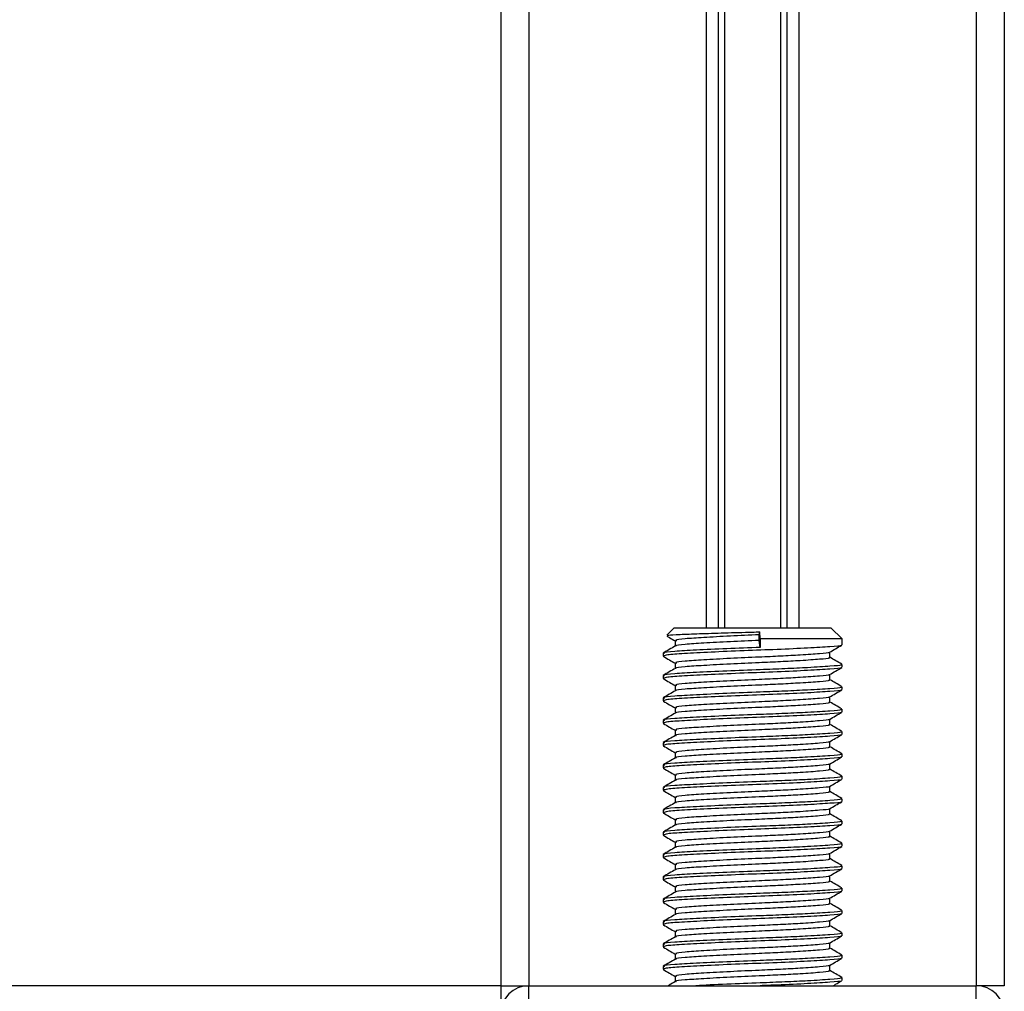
# Model space of a CAD drawing. Header units: millimetres. Extents: x 0 to 420, y 0 to 300.
# Tile 33 of 73: x 161 to 175, y 166 to 180. Entities that reach past the tile are written whole.
import ezdxf

# ---------------------------------------------------------------- set-up
doc = ezdxf.new("R2010")
doc.units = ezdxf.units.MM

msp = doc.modelspace()

# ---------------------------------------------------------------- linework, layer by layer
at = {"color": 7, "linetype": 'Continuous', "lineweight": 25}
for p, q in [((167.956, 266.6396), (167.956, 166.4051)), ((168.3476, 266.6396), (168.3476, 166.4051)), ((174.6122, 266.6396), (174.6122, 166.4051)), ((175.0038, 266.6396), (175.0038, 166.4051)), ((170.8299, 251.3068), (170.8299, 171.4168)), ((170.9997, 251.3068), (170.9997, 171.4168)), ((171.0896, 251.3068), (171.0896, 171.4168)), ((171.8702, 251.3068), (171.8702, 171.4168)), ((171.9601, 251.3068), (171.9601, 171.4168)), ((172.1298, 251.3068), (172.1298, 171.4168)), ((170.3836, 171.4168), (170.2819, 171.3151)), ((170.3836, 171.4168), (172.5762, 171.4168)), ((171.5738, 171.3189), (171.5799, 171.3595)), ((171.5738, 171.2406), (171.5738, 171.3189)), ((171.5885, 171.2602), (171.5799, 171.3595)), ((172.7328, 171.2602), (172.5762, 171.4168)), ((170.3965, 171.236), (170.3965, 171.1599)), ((171.5885, 171.1427), (171.5738, 171.2406)), ((171.5885, 171.2602), (171.5885, 171.1427)), ((172.7328, 171.2602), (171.5885, 171.2602)), ((172.7328, 171.1774), (172.7328, 171.2602)), ((170.227, 171.06), (170.227, 171.0207)), ((170.2287, 171.018), (170.2393, 171.0162)), ((172.5633, 171.0011), (172.5633, 171.0774)), ((170.3965, 170.9228), (170.3965, 170.8467)), ((172.7328, 170.8642), (172.7328, 170.9033)), ((170.227, 170.7468), (170.227, 170.7075)), ((172.5633, 170.6878), (172.5633, 170.7642)), ((170.2287, 170.7047), (170.2393, 170.703)), ((170.3965, 170.6095), (170.3965, 170.5335)), ((172.7328, 170.5509), (172.7328, 170.5901)), ((170.227, 170.4336), (170.227, 170.3942)), ((170.2287, 170.3915), (170.2393, 170.3898)), ((172.5633, 170.3746), (172.5633, 170.451)), ((170.3965, 170.2963), (170.3965, 170.2202)), ((172.7328, 170.2377), (172.7328, 170.2769)), ((170.227, 170.1203), (170.227, 170.081)), ((170.2287, 170.0783), (170.2393, 170.0765)), ((172.5633, 170.0614), (172.5633, 170.1377)), ((170.3965, 169.9831), (170.3965, 169.907)), ((172.7328, 169.9245), (172.7328, 169.9636)), ((170.227, 169.8071), (170.227, 169.7678)), ((172.5633, 169.7481), (172.5633, 169.8245)), ((170.2287, 169.765), (170.2393, 169.7633)), ((170.3965, 169.6698), (170.3965, 169.5938)), ((172.7328, 169.6112), (172.7328, 169.6504)), ((172.5633, 169.4349), (172.5633, 169.5113)), ((170.227, 169.4939), (170.227, 169.4545)), ((170.2287, 169.4518), (170.2393, 169.4501)), ((170.3965, 169.3566), (170.3965, 169.2805)), ((172.7328, 169.298), (172.7328, 169.3372)), ((170.227, 169.1806), (170.227, 169.1413)), ((170.2287, 169.1386), (170.2393, 169.1368)), ((172.5633, 169.1217), (172.5633, 169.198)), ((170.3965, 169.0434), (170.3965, 168.9673)), ((172.7328, 168.9848), (172.7328, 169.0239)), ((170.227, 168.8674), (170.227, 168.8281)), ((170.2287, 168.8254), (170.2393, 168.8236)), ((172.5633, 168.8085), (172.5633, 168.8848)), ((170.3965, 168.7301), (170.3965, 168.6541)), ((172.7328, 168.6715), (172.7328, 168.7107)), ((170.227, 168.5542), (170.227, 168.5149)), ((172.5633, 168.4952), (172.5633, 168.5716)), ((170.2287, 168.5121), (170.2393, 168.5104)), ((170.3965, 168.4169), (170.3965, 168.3409)), ((172.7328, 168.3583), (172.7328, 168.3975)), ((170.227, 168.2409), (170.227, 168.2016)), ((170.2287, 168.1989), (170.2393, 168.1971)), ((172.5633, 168.182), (172.5633, 168.2583)), ((170.3965, 168.1037), (170.3965, 168.0276)), ((172.7328, 168.0451), (172.7328, 168.0842)), ((170.227, 167.9277), (170.227, 167.8884)), ((170.2287, 167.8857), (170.2393, 167.8839)), ((172.5633, 167.8688), (172.5633, 167.9451)), ((170.3965, 167.7904), (170.3965, 167.7144)), ((172.7328, 167.7318), (172.7328, 167.771)), ((170.227, 167.6145), (170.227, 167.5752)), ((170.2287, 167.5724), (170.2393, 167.5707)), ((172.5633, 167.5555), (172.5633, 167.6319)), ((170.3965, 167.4772), (170.3965, 167.4012)), ((172.7328, 167.4186), (172.7328, 167.4578)), ((170.227, 167.3012), (170.227, 167.2619)), ((172.5633, 167.2423), (172.5633, 167.3186)), ((170.2287, 167.2592), (170.2393, 167.2574)), ((170.3965, 167.164), (170.3965, 167.0879)), ((172.7328, 167.1054), (172.7328, 167.1445)), ((170.227, 166.988), (170.227, 166.9487)), ((170.2287, 166.946), (170.2393, 166.9442)), ((172.5633, 166.9291), (172.5633, 167.0054)), ((170.3965, 166.8507), (170.3965, 166.7747)), ((172.7328, 166.7921), (172.7328, 166.8313)), ((170.227, 166.6748), (170.227, 166.6355)), ((170.2287, 166.6327), (170.2393, 166.631)), ((172.5633, 166.6158), (172.5633, 166.6922)), ((170.3965, 166.5375), (170.3965, 166.4615)), ((172.7328, 166.4789), (172.7328, 166.5181)), ((167.956, 166.4051), (109.2249, 166.4051)), ((167.956, 166.4051), (168.3476, 166.4051)), ((167.956, 166.4051), (167.956, 166.0605)), ((168.3476, 166.0918), (168.3476, 166.4051)), ((168.3476, 166.4051), (174.6122, 166.4051)), ((175.0038, 166.4051), (174.6122, 166.4051)), ((174.6122, 166.0918), (174.6122, 166.4051))]:
    msp.add_line(p, q, dxfattribs=at)
for centre, start, end in [((168.3476, 166.0135), 90, 180), ((174.6122, 166.0135), 0, 90)]:
    msp.add_arc(centre, 0.3915, start, end, dxfattribs=at)
for points, knots in [([(170.2809, 171.301), (170.2929, 171.294), (170.3314, 171.2717), (170.37, 171.2494), (170.3965, 171.234)], [0, 0, 0, 0, 0.3105896, 1, 1, 1, 1]), ([(170.29, 171.307), (170.291, 171.3093), (170.2935, 171.3153), (170.4498, 171.3247), (170.7224, 171.3346), (171.0823, 171.3461), (171.382, 171.3545), (171.5462, 171.3586), (171.5799, 171.3595)], [0, 0, 0, 0, 0.127965, 0.3355013, 0.5431564, 0.74606, 0.9478924, 1, 1, 1, 1]), ([(171.5738, 171.3189), (171.4369, 171.3129), (171.1592, 171.3007), (170.7855, 171.28), (170.5214, 171.2627), (170.391, 171.2474), (170.41, 171.2385), (170.415, 171.2361)], [0, 0, 0, 0, 0.22747327, 0.46127999, 0.68605703, 0.91662891, 1, 1, 1, 1]), ([(170.4002, 171.1621), (170.3719, 171.1457), (170.3151, 171.1128), (170.2584, 171.08), (170.23, 171.0636)], [0, 0, 0, 0, 0.4998987, 1, 1, 1, 1]), ([(172.715, 171.1728), (172.7168, 171.1717), (172.729, 171.1641), (172.5776, 171.152), (172.2723, 171.1325), (171.836, 171.1123), (171.3534, 171.0953), (170.8867, 171.0751), (170.5105, 171.0557), (170.2664, 171.0391), (170.2471, 171.0266), (170.2379, 171.0207)], [0, 0, 0, 0, 0.020946, 0.1431057, 0.2683321, 0.3948123, 0.5164381, 0.6428345, 0.7681974, 0.8902633, 1, 1, 1, 1]), ([(171.5738, 171.2406), (171.437, 171.2346), (171.1594, 171.2224), (170.7847, 171.2017), (170.5244, 171.1844), (170.3962, 171.1705), (170.4084, 171.1631), (170.4098, 171.1622)], [0, 0, 0, 0, 0.2397753, 0.4862266, 0.7231599, 0.9662013, 1, 1, 1, 1]), ([(172.5579, 171.0743), (172.5863, 171.0907), (172.6429, 171.1236), (172.6996, 171.1564), (172.728, 171.1728)], [0, 0, 0, 0, 0.4999098, 1, 1, 1, 1]), ([(171.5885, 171.1427), (171.4302, 171.1367), (171.1091, 171.1245), (170.6768, 171.1038), (170.3715, 171.0865), (170.2208, 171.0712), (170.2425, 171.0624), (170.2482, 171.06)], [0, 0, 0, 0, 0.227753, 0.46184, 0.6868963, 0.9177483, 1, 1, 1, 1]), ([(172.5484, 171.0743), (172.5496, 171.0734), (172.5592, 171.066), (172.4285, 171.0541), (172.1865, 171.0362), (171.8801, 171.0192), (171.5423, 171.0043), (171.1585, 170.9874), (170.7857, 170.9668), (170.5214, 170.9495), (170.391, 170.9342), (170.41, 170.9252), (170.415, 170.9229)], [0, 0, 0, 0, 0.0170089, 0.1395429, 0.2651564, 0.3617182, 0.4550083, 0.5789794, 0.7064021, 0.8289037, 0.9545634, 1, 1, 1, 1]), ([(170.2318, 171.0162), (170.2601, 170.9998), (170.3151, 170.968), (170.37, 170.9362), (170.3965, 170.9208)], [0, 0, 0, 0, 0.5163558, 1, 1, 1, 1]), ([(172.7104, 170.9033), (172.7161, 170.9007), (172.7358, 170.8915), (172.5811, 170.8778), (172.2963, 170.86), (171.9429, 170.8431), (171.552, 170.8281), (171.1083, 170.8112), (170.677, 170.7906), (170.3715, 170.7733), (170.2208, 170.758), (170.2425, 170.7491), (170.2482, 170.7468)], [0, 0, 0, 0, 0.0482673, 0.1669875, 0.2886879, 0.3822403, 0.4726264, 0.5927373, 0.7161886, 0.8348774, 0.9566226, 1, 1, 1, 1]), ([(172.544, 171.0011), (172.5488, 170.9985), (172.5657, 170.9893), (172.432, 170.9757), (172.1858, 170.9579), (171.8803, 170.9409), (171.5422, 170.926), (171.1588, 170.9091), (170.7848, 170.8884), (170.5243, 170.8712), (170.3962, 170.8573), (170.4084, 170.8499), (170.4098, 170.8489)], [0, 0, 0, 0, 0.0490909, 0.1710963, 0.2961678, 0.392313, 0.4852006, 0.6086368, 0.7355098, 0.8574829, 0.9826005, 1, 1, 1, 1]), ([(172.7297, 170.9069), (172.7014, 170.9234), (172.6459, 170.9555), (172.5904, 170.9876), (172.5633, 171.0033)], [0, 0, 0, 0, 0.5112595, 1, 1, 1, 1]), ([(170.4002, 170.8489), (170.3719, 170.8324), (170.3151, 170.7996), (170.2584, 170.7667), (170.23, 170.7503)], [0, 0, 0, 0, 0.4998987, 1, 1, 1, 1]), ([(172.715, 170.8596), (172.7168, 170.8585), (172.729, 170.8509), (172.5776, 170.8387), (172.2723, 170.8193), (171.836, 170.7991), (171.3534, 170.7821), (170.8867, 170.7619), (170.5105, 170.7425), (170.2664, 170.7259), (170.2471, 170.7134), (170.2379, 170.7075)], [0, 0, 0, 0, 0.020946, 0.1431057, 0.2683321, 0.3948123, 0.5164381, 0.6428345, 0.7681974, 0.8902633, 1, 1, 1, 1]), ([(172.5484, 170.7611), (172.5496, 170.7602), (172.5592, 170.7528), (172.4285, 170.7408), (172.1865, 170.723), (171.8801, 170.706), (171.5423, 170.691), (171.1585, 170.6742), (170.7857, 170.6535), (170.5214, 170.6363), (170.391, 170.6209), (170.41, 170.612), (170.415, 170.6096)], [0, 0, 0, 0, 0.0170089, 0.1395429, 0.2651564, 0.3617182, 0.4550083, 0.5789794, 0.7064021, 0.8289037, 0.9545634, 1, 1, 1, 1]), ([(172.5579, 170.7611), (172.5863, 170.7775), (172.6429, 170.8103), (172.6996, 170.8432), (172.728, 170.8596)], [0, 0, 0, 0, 0.4999098, 1, 1, 1, 1]), ([(170.2318, 170.703), (170.2601, 170.6866), (170.3151, 170.6548), (170.37, 170.623), (170.3965, 170.6076)], [0, 0, 0, 0, 0.5163558, 1, 1, 1, 1]), ([(172.544, 170.6879), (172.5488, 170.6853), (172.5657, 170.6761), (172.432, 170.6625), (172.1858, 170.6447), (171.8803, 170.6277), (171.5422, 170.6127), (171.1588, 170.5959), (170.7848, 170.5752), (170.5243, 170.558), (170.3962, 170.5441), (170.4084, 170.5366), (170.4098, 170.5357)], [0, 0, 0, 0, 0.04909091, 0.17109626, 0.29616782, 0.39231299, 0.48520062, 0.60863681, 0.73550977, 0.85748287, 0.98260048, 1, 1, 1, 1]), ([(172.7297, 170.5937), (172.7014, 170.6101), (172.6459, 170.6422), (172.5904, 170.6744), (172.5633, 170.6901)], [0, 0, 0, 0, 0.5112595, 1, 1, 1, 1]), ([(170.4002, 170.5356), (170.3719, 170.5192), (170.3151, 170.4863), (170.2584, 170.4535), (170.23, 170.4371)], [0, 0, 0, 0, 0.4998987, 1, 1, 1, 1]), ([(172.7104, 170.5901), (172.7161, 170.5874), (172.7358, 170.5782), (172.5811, 170.5646), (172.2963, 170.5468), (171.9429, 170.5298), (171.552, 170.5148), (171.1083, 170.498), (170.677, 170.4773), (170.3715, 170.4601), (170.2208, 170.4448), (170.2425, 170.4359), (170.2482, 170.4336)], [0, 0, 0, 0, 0.0482673, 0.1669875, 0.2886879, 0.3822403, 0.4726264, 0.5927373, 0.7161886, 0.8348774, 0.9566226, 1, 1, 1, 1]), ([(172.715, 170.5464), (172.7168, 170.5453), (172.729, 170.5377), (172.5776, 170.5255), (172.2723, 170.506), (171.836, 170.4858), (171.3534, 170.4688), (170.8867, 170.4487), (170.5105, 170.4292), (170.2664, 170.4127), (170.2471, 170.4002), (170.2379, 170.3942)], [0, 0, 0, 0, 0.020946, 0.1431057, 0.2683321, 0.3948123, 0.5164381, 0.6428345, 0.7681974, 0.8902633, 1, 1, 1, 1]), ([(172.5579, 170.4479), (172.5863, 170.4643), (172.6429, 170.4971), (172.6996, 170.5299), (172.728, 170.5464)], [0, 0, 0, 0, 0.4999098, 1, 1, 1, 1]), ([(170.2318, 170.3897), (170.2601, 170.3733), (170.3151, 170.3415), (170.37, 170.3097), (170.3965, 170.2943)], [0, 0, 0, 0, 0.5163558, 1, 1, 1, 1]), ([(172.544, 170.3747), (172.5488, 170.372), (172.5657, 170.3629), (172.432, 170.3493), (172.1858, 170.3314), (171.8803, 170.3145), (171.5422, 170.2995), (171.1588, 170.2826), (170.7848, 170.262), (170.5243, 170.2447), (170.3962, 170.2308), (170.4084, 170.2234), (170.4098, 170.2225)], [0, 0, 0, 0, 0.0490909, 0.1710963, 0.2961678, 0.392313, 0.4852006, 0.6086368, 0.7355098, 0.8574829, 0.9826005, 1, 1, 1, 1]), ([(172.5484, 170.4479), (172.5496, 170.447), (172.5592, 170.4396), (172.4285, 170.4276), (172.1865, 170.4097), (171.8801, 170.3928), (171.5423, 170.3778), (171.1585, 170.3609), (170.7857, 170.3403), (170.5214, 170.323), (170.391, 170.3077), (170.41, 170.2988), (170.415, 170.2964)], [0, 0, 0, 0, 0.0170089, 0.1395429, 0.2651564, 0.3617182, 0.4550083, 0.5789794, 0.7064021, 0.8289037, 0.9545634, 1, 1, 1, 1]), ([(172.7297, 170.2805), (172.7014, 170.2969), (172.6459, 170.329), (172.5904, 170.3612), (172.5633, 170.3769)], [0, 0, 0, 0, 0.5112595, 1, 1, 1, 1]), ([(170.4002, 170.2224), (170.3719, 170.206), (170.3151, 170.1731), (170.2584, 170.1403), (170.23, 170.1239)], [0, 0, 0, 0, 0.49989867, 1, 1, 1, 1]), ([(172.7104, 170.2769), (172.7161, 170.2742), (172.7358, 170.265), (172.5811, 170.2514), (172.2963, 170.2335), (171.9429, 170.2166), (171.552, 170.2016), (171.1083, 170.1847), (170.677, 170.1641), (170.3715, 170.1468), (170.2208, 170.1315), (170.2425, 170.1227), (170.2482, 170.1203)], [0, 0, 0, 0, 0.04826734, 0.16698745, 0.28868792, 0.3822403, 0.47262643, 0.59273734, 0.71618864, 0.8348774, 0.95662262, 1, 1, 1, 1]), ([(172.715, 170.2332), (172.7168, 170.232), (172.729, 170.2244), (172.5776, 170.2123), (172.2723, 170.1928), (171.836, 170.1726), (171.3534, 170.1556), (170.8867, 170.1354), (170.5105, 170.116), (170.2664, 170.0994), (170.2471, 170.0869), (170.2379, 170.081)], [0, 0, 0, 0, 0.020946, 0.1431057, 0.2683321, 0.3948123, 0.5164381, 0.6428345, 0.7681974, 0.8902633, 1, 1, 1, 1]), ([(172.5579, 170.1346), (172.5863, 170.151), (172.6429, 170.1839), (172.6996, 170.2167), (172.728, 170.2331)], [0, 0, 0, 0, 0.4999098, 1, 1, 1, 1]), ([(170.2318, 170.0765), (170.2601, 170.0601), (170.3151, 170.0283), (170.37, 169.9965), (170.3965, 169.9811)], [0, 0, 0, 0, 0.5163558, 1, 1, 1, 1]), ([(172.544, 170.0614), (172.5488, 170.0588), (172.5657, 170.0496), (172.432, 170.036), (172.1858, 170.0182), (171.8803, 170.0012), (171.5422, 169.9863), (171.1588, 169.9694), (170.7848, 169.9487), (170.5243, 169.9315), (170.3962, 169.9176), (170.4084, 169.9102), (170.4098, 169.9092)], [0, 0, 0, 0, 0.0490909, 0.1710963, 0.2961678, 0.392313, 0.4852006, 0.6086368, 0.7355098, 0.8574829, 0.9826005, 1, 1, 1, 1]), ([(172.5484, 170.1346), (172.5496, 170.1337), (172.5592, 170.1263), (172.4285, 170.1144), (172.1865, 170.0965), (171.8801, 170.0795), (171.5423, 170.0646), (171.1585, 170.0477), (170.7857, 170.0271), (170.5214, 170.0098), (170.391, 169.9945), (170.41, 169.9855), (170.415, 169.9832)], [0, 0, 0, 0, 0.0170089, 0.1395429, 0.2651564, 0.3617182, 0.4550083, 0.5789794, 0.7064021, 0.8289037, 0.9545634, 1, 1, 1, 1]), ([(172.7297, 169.9672), (172.7014, 169.9837), (172.6459, 170.0158), (172.5904, 170.0479), (172.5633, 170.0636)], [0, 0, 0, 0, 0.5112595, 1, 1, 1, 1]), ([(172.7104, 169.9636), (172.7161, 169.961), (172.7358, 169.9518), (172.5811, 169.9381), (172.2963, 169.9203), (171.9429, 169.9034), (171.552, 169.8884), (171.1083, 169.8715), (170.677, 169.8509), (170.3715, 169.8336), (170.2208, 169.8183), (170.2425, 169.8094), (170.2482, 169.8071)], [0, 0, 0, 0, 0.0482673, 0.1669875, 0.2886879, 0.3822403, 0.4726264, 0.5927373, 0.7161886, 0.8348774, 0.9566226, 1, 1, 1, 1]), ([(172.715, 169.9199), (172.7168, 169.9188), (172.729, 169.9112), (172.5776, 169.899), (172.2723, 169.8796), (171.836, 169.8594), (171.3534, 169.8424), (170.8867, 169.8222), (170.5105, 169.8028), (170.2664, 169.7862), (170.2471, 169.7737), (170.2379, 169.7678)], [0, 0, 0, 0, 0.020946, 0.1431057, 0.2683321, 0.3948123, 0.5164381, 0.6428345, 0.7681974, 0.8902633, 1, 1, 1, 1]), ([(172.5579, 169.8214), (172.5863, 169.8378), (172.6429, 169.8706), (172.6996, 169.9035), (172.728, 169.9199)], [0, 0, 0, 0, 0.4999098, 1, 1, 1, 1]), ([(170.4002, 169.9092), (170.3719, 169.8927), (170.3151, 169.8599), (170.2584, 169.827), (170.23, 169.8106)], [0, 0, 0, 0, 0.4998987, 1, 1, 1, 1]), ([(172.5484, 169.8214), (172.5496, 169.8205), (172.5592, 169.8131), (172.4285, 169.8011), (172.1865, 169.7833), (171.8801, 169.7663), (171.5423, 169.7513), (171.1585, 169.7345), (170.7857, 169.7138), (170.5214, 169.6966), (170.391, 169.6812), (170.41, 169.6723), (170.415, 169.6699)], [0, 0, 0, 0, 0.0170089, 0.1395429, 0.2651564, 0.3617182, 0.4550083, 0.5789794, 0.7064021, 0.8289037, 0.9545634, 1, 1, 1, 1]), ([(170.2318, 169.7633), (170.2601, 169.7469), (170.3151, 169.7151), (170.37, 169.6833), (170.3965, 169.6679)], [0, 0, 0, 0, 0.5163558, 1, 1, 1, 1]), ([(172.7104, 169.6504), (172.7161, 169.6477), (172.7358, 169.6385), (172.5811, 169.6249), (172.2963, 169.6071), (171.9429, 169.5901), (171.552, 169.5751), (171.1083, 169.5583), (170.677, 169.5376), (170.3715, 169.5204), (170.2208, 169.5051), (170.2425, 169.4962), (170.2482, 169.4939)], [0, 0, 0, 0, 0.0482673, 0.1669875, 0.2886879, 0.3822403, 0.4726264, 0.5927373, 0.7161886, 0.8348774, 0.9566226, 1, 1, 1, 1]), ([(172.544, 169.7482), (172.5488, 169.7456), (172.5657, 169.7364), (172.432, 169.7228), (172.1858, 169.705), (171.8803, 169.688), (171.5422, 169.673), (171.1588, 169.6562), (170.7848, 169.6355), (170.5243, 169.6183), (170.3962, 169.6044), (170.4084, 169.5969), (170.4098, 169.596)], [0, 0, 0, 0, 0.0490909, 0.1710963, 0.2961678, 0.392313, 0.4852006, 0.6086368, 0.7355098, 0.8574829, 0.9826005, 1, 1, 1, 1]), ([(172.7297, 169.654), (172.7014, 169.6704), (172.6459, 169.7025), (172.5904, 169.7347), (172.5633, 169.7504)], [0, 0, 0, 0, 0.5112595, 1, 1, 1, 1]), ([(170.4002, 169.5959), (170.3719, 169.5795), (170.3151, 169.5466), (170.2584, 169.5138), (170.23, 169.4974)], [0, 0, 0, 0, 0.4998987, 1, 1, 1, 1]), ([(172.715, 169.6067), (172.7168, 169.6056), (172.729, 169.598), (172.5776, 169.5858), (172.2723, 169.5663), (171.836, 169.5461), (171.3534, 169.5291), (170.8867, 169.509), (170.5105, 169.4895), (170.2664, 169.473), (170.2471, 169.4605), (170.2379, 169.4545)], [0, 0, 0, 0, 0.020946, 0.1431057, 0.2683321, 0.3948123, 0.5164381, 0.6428345, 0.7681974, 0.8902633, 1, 1, 1, 1]), ([(172.5484, 169.5082), (172.5496, 169.5073), (172.5592, 169.4999), (172.4285, 169.4879), (172.1865, 169.47), (171.8801, 169.4531), (171.5423, 169.4381), (171.1585, 169.4212), (170.7857, 169.4006), (170.5214, 169.3833), (170.391, 169.368), (170.41, 169.3591), (170.415, 169.3567)], [0, 0, 0, 0, 0.0170089, 0.1395429, 0.2651564, 0.3617182, 0.4550083, 0.5789794, 0.7064021, 0.8289037, 0.9545634, 1, 1, 1, 1]), ([(172.5579, 169.5082), (172.5863, 169.5246), (172.6429, 169.5574), (172.6996, 169.5902), (172.728, 169.6067)], [0, 0, 0, 0, 0.4999098, 1, 1, 1, 1]), ([(170.2318, 169.45), (170.2601, 169.4336), (170.3151, 169.4018), (170.37, 169.37), (170.3965, 169.3546)], [0, 0, 0, 0, 0.5163558, 1, 1, 1, 1]), ([(172.544, 169.435), (172.5488, 169.4323), (172.5657, 169.4232), (172.432, 169.4096), (172.1858, 169.3917), (171.8803, 169.3748), (171.5422, 169.3598), (171.1588, 169.3429), (170.7848, 169.3223), (170.5243, 169.305), (170.3962, 169.2911), (170.4084, 169.2837), (170.4098, 169.2828)], [0, 0, 0, 0, 0.0490909, 0.1710963, 0.2961678, 0.392313, 0.4852006, 0.6086368, 0.7355098, 0.8574829, 0.9826005, 1, 1, 1, 1]), ([(172.7297, 169.3408), (172.7014, 169.3572), (172.6459, 169.3893), (172.5904, 169.4215), (172.5633, 169.4372)], [0, 0, 0, 0, 0.5112595, 1, 1, 1, 1]), ([(170.4002, 169.2827), (170.3719, 169.2663), (170.3151, 169.2334), (170.2584, 169.2006), (170.23, 169.1842)], [0, 0, 0, 0, 0.4998987, 1, 1, 1, 1]), ([(172.7104, 169.3372), (172.7161, 169.3345), (172.7358, 169.3253), (172.5811, 169.3117), (172.2963, 169.2938), (171.9429, 169.2769), (171.552, 169.2619), (171.1083, 169.245), (170.677, 169.2244), (170.3715, 169.2071), (170.2208, 169.1918), (170.2425, 169.183), (170.2482, 169.1806)], [0, 0, 0, 0, 0.0482673, 0.1669875, 0.2886879, 0.3822403, 0.4726264, 0.5927373, 0.7161886, 0.8348774, 0.9566226, 1, 1, 1, 1]), ([(172.715, 169.2935), (172.7168, 169.2923), (172.729, 169.2847), (172.5776, 169.2726), (172.2723, 169.2531), (171.836, 169.2329), (171.3534, 169.2159), (170.8867, 169.1957), (170.5105, 169.1763), (170.2664, 169.1597), (170.2471, 169.1472), (170.2379, 169.1413)], [0, 0, 0, 0, 0.02094603, 0.1431057, 0.26833207, 0.39481226, 0.5164381, 0.64283453, 0.76819743, 0.89026332, 1, 1, 1, 1]), ([(172.5579, 169.1949), (172.5863, 169.2113), (172.6429, 169.2442), (172.6996, 169.277), (172.728, 169.2934)], [0, 0, 0, 0, 0.4999098, 1, 1, 1, 1]), ([(170.2318, 169.1368), (170.2601, 169.1204), (170.3151, 169.0886), (170.37, 169.0568), (170.3965, 169.0414)], [0, 0, 0, 0, 0.5163558, 1, 1, 1, 1]), ([(172.544, 169.1217), (172.5488, 169.1191), (172.5657, 169.1099), (172.432, 169.0963), (172.1858, 169.0785), (171.8803, 169.0615), (171.5422, 169.0466), (171.1588, 169.0297), (170.7848, 169.009), (170.5243, 168.9918), (170.3962, 168.9779), (170.4084, 168.9705), (170.4098, 168.9695)], [0, 0, 0, 0, 0.0490909, 0.1710963, 0.2961678, 0.392313, 0.4852006, 0.6086368, 0.7355098, 0.8574829, 0.9826005, 1, 1, 1, 1]), ([(172.5484, 169.1949), (172.5496, 169.194), (172.5592, 169.1867), (172.4285, 169.1747), (172.1865, 169.1568), (171.8801, 169.1399), (171.5423, 169.1249), (171.1585, 169.108), (170.7857, 169.0874), (170.5214, 169.0701), (170.391, 169.0548), (170.41, 169.0458), (170.415, 169.0435)], [0, 0, 0, 0, 0.0170089, 0.1395429, 0.2651564, 0.3617182, 0.4550083, 0.5789794, 0.7064021, 0.8289037, 0.9545634, 1, 1, 1, 1]), ([(172.7297, 169.0275), (172.7014, 169.044), (172.6459, 169.0761), (172.5904, 169.1082), (172.5633, 169.1239)], [0, 0, 0, 0, 0.5112595, 1, 1, 1, 1]), ([(170.4002, 168.9695), (170.3719, 168.953), (170.3151, 168.9202), (170.2584, 168.8873), (170.23, 168.8709)], [0, 0, 0, 0, 0.4998987, 1, 1, 1, 1]), ([(172.7104, 169.0239), (172.7161, 169.0213), (172.7358, 169.0121), (172.5811, 168.9984), (172.2963, 168.9806), (171.9429, 168.9637), (171.552, 168.9487), (171.1083, 168.9318), (170.677, 168.9112), (170.3715, 168.8939), (170.2208, 168.8786), (170.2425, 168.8697), (170.2482, 168.8674)], [0, 0, 0, 0, 0.0482673, 0.1669875, 0.2886879, 0.3822403, 0.4726264, 0.5927373, 0.7161886, 0.8348774, 0.9566226, 1, 1, 1, 1]), ([(172.715, 168.9802), (172.7168, 168.9791), (172.729, 168.9715), (172.5776, 168.9593), (172.2723, 168.9399), (171.836, 168.9197), (171.3534, 168.9027), (170.8867, 168.8825), (170.5105, 168.8631), (170.2664, 168.8465), (170.2471, 168.834), (170.2379, 168.8281)], [0, 0, 0, 0, 0.020946, 0.1431057, 0.2683321, 0.3948123, 0.5164381, 0.6428345, 0.7681974, 0.8902633, 1, 1, 1, 1]), ([(172.5579, 168.8817), (172.5863, 168.8981), (172.6429, 168.931), (172.6996, 168.9638), (172.728, 168.9802)], [0, 0, 0, 0, 0.4999098, 1, 1, 1, 1]), ([(170.2318, 168.8236), (170.2601, 168.8072), (170.3151, 168.7754), (170.37, 168.7436), (170.3965, 168.7282)], [0, 0, 0, 0, 0.5163558, 1, 1, 1, 1]), ([(172.5484, 168.8817), (172.5496, 168.8808), (172.5592, 168.8734), (172.4285, 168.8615), (172.1865, 168.8436), (171.8801, 168.8266), (171.5423, 168.8116), (171.1585, 168.7948), (170.7857, 168.7741), (170.5214, 168.7569), (170.391, 168.7415), (170.41, 168.7326), (170.415, 168.7302)], [0, 0, 0, 0, 0.01700891, 0.13954292, 0.26515642, 0.36171819, 0.45500832, 0.57897936, 0.70640208, 0.8289037, 0.95456345, 1, 1, 1, 1]), ([(172.7104, 168.7107), (172.7161, 168.708), (172.7358, 168.6988), (172.5811, 168.6852), (172.2963, 168.6674), (171.9429, 168.6504), (171.552, 168.6355), (171.1083, 168.6186), (170.677, 168.5979), (170.3715, 168.5807), (170.2208, 168.5654), (170.2425, 168.5565), (170.2482, 168.5542)], [0, 0, 0, 0, 0.0482673, 0.1669875, 0.2886879, 0.3822403, 0.4726264, 0.5927373, 0.7161886, 0.8348774, 0.9566226, 1, 1, 1, 1]), ([(172.544, 168.8085), (172.5488, 168.8059), (172.5657, 168.7967), (172.432, 168.7831), (172.1858, 168.7653), (171.8803, 168.7483), (171.5422, 168.7333), (171.1588, 168.7165), (170.7848, 168.6958), (170.5243, 168.6786), (170.3962, 168.6647), (170.4084, 168.6572), (170.4098, 168.6563)], [0, 0, 0, 0, 0.0490909, 0.1710963, 0.2961678, 0.392313, 0.4852006, 0.6086368, 0.7355098, 0.8574829, 0.9826005, 1, 1, 1, 1]), ([(172.7297, 168.7143), (172.7014, 168.7307), (172.6459, 168.7629), (172.5904, 168.795), (172.5633, 168.8107)], [0, 0, 0, 0, 0.5112595, 1, 1, 1, 1]), ([(170.4002, 168.6562), (170.3719, 168.6398), (170.3151, 168.607), (170.2584, 168.5741), (170.23, 168.5577)], [0, 0, 0, 0, 0.49989867, 1, 1, 1, 1]), ([(172.715, 168.667), (172.7168, 168.6659), (172.729, 168.6583), (172.5776, 168.6461), (172.2723, 168.6266), (171.836, 168.6064), (171.3534, 168.5894), (170.8867, 168.5693), (170.5105, 168.5498), (170.2664, 168.5333), (170.2471, 168.5208), (170.2379, 168.5149)], [0, 0, 0, 0, 0.02094603, 0.1431057, 0.26833207, 0.39481226, 0.5164381, 0.64283453, 0.76819743, 0.89026332, 1, 1, 1, 1]), ([(172.5484, 168.5685), (172.5496, 168.5676), (172.5592, 168.5602), (172.4285, 168.5482), (172.1865, 168.5303), (171.8801, 168.5134), (171.5423, 168.4984), (171.1585, 168.4815), (170.7857, 168.4609), (170.5214, 168.4436), (170.391, 168.4283), (170.41, 168.4194), (170.415, 168.417)], [0, 0, 0, 0, 0.01700891, 0.13954292, 0.26515642, 0.36171819, 0.45500832, 0.57897936, 0.70640208, 0.8289037, 0.95456345, 1, 1, 1, 1]), ([(172.5579, 168.5685), (172.5863, 168.5849), (172.6429, 168.6177), (172.6996, 168.6505), (172.728, 168.667)], [0, 0, 0, 0, 0.4999098, 1, 1, 1, 1]), ([(170.2318, 168.5103), (170.2601, 168.4939), (170.3151, 168.4621), (170.37, 168.4303), (170.3965, 168.415)], [0, 0, 0, 0, 0.5163558, 1, 1, 1, 1]), ([(172.544, 168.4953), (172.5488, 168.4926), (172.5657, 168.4835), (172.432, 168.4699), (172.1858, 168.452), (171.8803, 168.4351), (171.5422, 168.4201), (171.1588, 168.4032), (170.7848, 168.3826), (170.5243, 168.3653), (170.3962, 168.3514), (170.4084, 168.344), (170.4098, 168.3431)], [0, 0, 0, 0, 0.0490909, 0.1710963, 0.2961678, 0.392313, 0.4852006, 0.6086368, 0.7355098, 0.8574829, 0.9826005, 1, 1, 1, 1]), ([(172.7297, 168.4011), (172.7014, 168.4175), (172.6459, 168.4496), (172.5904, 168.4818), (172.5633, 168.4975)], [0, 0, 0, 0, 0.5112595, 1, 1, 1, 1]), ([(170.4002, 168.343), (170.3719, 168.3266), (170.3151, 168.2937), (170.2584, 168.2609), (170.23, 168.2445)], [0, 0, 0, 0, 0.4998987, 1, 1, 1, 1]), ([(172.7104, 168.3975), (172.7161, 168.3948), (172.7358, 168.3856), (172.5811, 168.372), (172.2963, 168.3541), (171.9429, 168.3372), (171.552, 168.3222), (171.1083, 168.3054), (170.677, 168.2847), (170.3715, 168.2674), (170.2208, 168.2521), (170.2425, 168.2433), (170.2482, 168.2409)], [0, 0, 0, 0, 0.0482673, 0.1669875, 0.2886879, 0.3822403, 0.4726264, 0.5927373, 0.7161886, 0.8348774, 0.9566226, 1, 1, 1, 1]), ([(172.715, 168.3538), (172.7168, 168.3526), (172.729, 168.345), (172.5776, 168.3329), (172.2723, 168.3134), (171.836, 168.2932), (171.3534, 168.2762), (170.8867, 168.256), (170.5105, 168.2366), (170.2664, 168.22), (170.2471, 168.2075), (170.2379, 168.2016)], [0, 0, 0, 0, 0.02094603, 0.1431057, 0.26833207, 0.39481226, 0.5164381, 0.64283453, 0.76819743, 0.89026332, 1, 1, 1, 1]), ([(172.5579, 168.2552), (172.5863, 168.2716), (172.6429, 168.3045), (172.6996, 168.3373), (172.728, 168.3537)], [0, 0, 0, 0, 0.4999098, 1, 1, 1, 1]), ([(170.2318, 168.1971), (170.2601, 168.1807), (170.3151, 168.1489), (170.37, 168.1171), (170.3965, 168.1017)], [0, 0, 0, 0, 0.5163558, 1, 1, 1, 1]), ([(172.544, 168.182), (172.5488, 168.1794), (172.5657, 168.1702), (172.432, 168.1566), (172.1858, 168.1388), (171.8803, 168.1218), (171.5422, 168.1069), (171.1588, 168.09), (170.7848, 168.0693), (170.5243, 168.0521), (170.3962, 168.0382), (170.4084, 168.0308), (170.4098, 168.0298)], [0, 0, 0, 0, 0.0490909, 0.1710963, 0.2961678, 0.392313, 0.4852006, 0.6086368, 0.7355098, 0.8574829, 0.9826005, 1, 1, 1, 1]), ([(172.5484, 168.2552), (172.5496, 168.2543), (172.5592, 168.247), (172.4285, 168.235), (172.1865, 168.2171), (171.8801, 168.2002), (171.5423, 168.1852), (171.1585, 168.1683), (170.7857, 168.1477), (170.5214, 168.1304), (170.391, 168.1151), (170.41, 168.1061), (170.415, 168.1038)], [0, 0, 0, 0, 0.0170089, 0.1395429, 0.2651564, 0.3617182, 0.4550083, 0.5789794, 0.7064021, 0.8289037, 0.9545634, 1, 1, 1, 1]), ([(172.7297, 168.0878), (172.7014, 168.1043), (172.6459, 168.1364), (172.5904, 168.1685), (172.5633, 168.1842)], [0, 0, 0, 0, 0.5112595, 1, 1, 1, 1]), ([(170.4002, 168.0298), (170.3719, 168.0133), (170.3151, 167.9805), (170.2584, 167.9476), (170.23, 167.9312)], [0, 0, 0, 0, 0.49989867, 1, 1, 1, 1]), ([(172.7104, 168.0842), (172.7161, 168.0816), (172.7358, 168.0724), (172.5811, 168.0587), (172.2963, 168.0409), (171.9429, 168.024), (171.552, 168.009), (171.1083, 167.9921), (170.677, 167.9715), (170.3715, 167.9542), (170.2208, 167.9389), (170.2425, 167.93), (170.2482, 167.9277)], [0, 0, 0, 0, 0.0482673, 0.1669875, 0.2886879, 0.3822403, 0.4726264, 0.5927373, 0.7161886, 0.8348774, 0.9566226, 1, 1, 1, 1]), ([(172.715, 168.0405), (172.7168, 168.0394), (172.729, 168.0318), (172.5776, 168.0196), (172.2723, 168.0002), (171.836, 167.98), (171.3534, 167.963), (170.8867, 167.9428), (170.5105, 167.9234), (170.2664, 167.9068), (170.2471, 167.8943), (170.2379, 167.8884)], [0, 0, 0, 0, 0.020946, 0.1431057, 0.2683321, 0.3948123, 0.5164381, 0.6428345, 0.7681974, 0.8902633, 1, 1, 1, 1]), ([(172.5579, 167.942), (172.5863, 167.9584), (172.6429, 167.9913), (172.6996, 168.0241), (172.728, 168.0405)], [0, 0, 0, 0, 0.4999098, 1, 1, 1, 1]), ([(170.2318, 167.8839), (170.2601, 167.8675), (170.3151, 167.8357), (170.37, 167.8039), (170.3965, 167.7885)], [0, 0, 0, 0, 0.5163558, 1, 1, 1, 1]), ([(172.544, 167.8688), (172.5488, 167.8662), (172.5657, 167.857), (172.432, 167.8434), (172.1858, 167.8256), (171.8803, 167.8086), (171.5422, 167.7936), (171.1588, 167.7768), (170.7848, 167.7561), (170.5243, 167.7389), (170.3962, 167.725), (170.4084, 167.7175), (170.4098, 167.7166)], [0, 0, 0, 0, 0.0490909, 0.1710963, 0.2961678, 0.392313, 0.4852006, 0.6086368, 0.7355098, 0.8574829, 0.9826005, 1, 1, 1, 1]), ([(172.5484, 167.942), (172.5496, 167.9411), (172.5592, 167.9337), (172.4285, 167.9218), (172.1865, 167.9039), (171.8801, 167.8869), (171.5423, 167.8719), (171.1585, 167.8551), (170.7857, 167.8344), (170.5214, 167.8172), (170.391, 167.8018), (170.41, 167.7929), (170.415, 167.7905)], [0, 0, 0, 0, 0.0170089, 0.1395429, 0.2651564, 0.3617182, 0.4550083, 0.5789794, 0.7064021, 0.8289037, 0.9545634, 1, 1, 1, 1]), ([(172.7297, 167.7746), (172.7014, 167.791), (172.6459, 167.8232), (172.5904, 167.8553), (172.5633, 167.871)], [0, 0, 0, 0, 0.5112595, 1, 1, 1, 1]), ([(170.4002, 167.7165), (170.3719, 167.7001), (170.3151, 167.6673), (170.2584, 167.6344), (170.23, 167.618)], [0, 0, 0, 0, 0.4998987, 1, 1, 1, 1]), ([(172.7104, 167.771), (172.7161, 167.7683), (172.7358, 167.7591), (172.5811, 167.7455), (172.2963, 167.7277), (171.9429, 167.7107), (171.552, 167.6958), (171.1083, 167.6789), (170.677, 167.6582), (170.3715, 167.641), (170.2208, 167.6257), (170.2425, 167.6168), (170.2482, 167.6145)], [0, 0, 0, 0, 0.04826734, 0.16698745, 0.28868792, 0.3822403, 0.47262643, 0.59273734, 0.71618864, 0.8348774, 0.95662262, 1, 1, 1, 1]), ([(172.715, 167.7273), (172.7168, 167.7262), (172.729, 167.7186), (172.5776, 167.7064), (172.2723, 167.6869), (171.836, 167.6667), (171.3534, 167.6497), (170.8867, 167.6296), (170.5105, 167.6101), (170.2664, 167.5936), (170.2471, 167.5811), (170.2379, 167.5752)], [0, 0, 0, 0, 0.020946, 0.1431057, 0.2683321, 0.3948123, 0.5164381, 0.6428345, 0.7681974, 0.8902633, 1, 1, 1, 1]), ([(172.5579, 167.6288), (172.5863, 167.6452), (172.6429, 167.678), (172.6996, 167.7108), (172.728, 167.7273)], [0, 0, 0, 0, 0.4999098, 1, 1, 1, 1]), ([(172.5484, 167.6288), (172.5496, 167.6279), (172.5592, 167.6205), (172.4285, 167.6085), (172.1865, 167.5906), (171.8801, 167.5737), (171.5423, 167.5587), (171.1585, 167.5418), (170.7857, 167.5212), (170.5214, 167.5039), (170.391, 167.4886), (170.41, 167.4797), (170.415, 167.4773)], [0, 0, 0, 0, 0.0170089, 0.1395429, 0.2651564, 0.3617182, 0.4550083, 0.5789794, 0.7064021, 0.8289037, 0.9545634, 1, 1, 1, 1]), ([(170.2318, 167.5706), (170.2601, 167.5542), (170.3151, 167.5224), (170.37, 167.4906), (170.3965, 167.4753)], [0, 0, 0, 0, 0.5163558, 1, 1, 1, 1]), ([(172.7104, 167.4578), (172.7161, 167.4551), (172.7358, 167.4459), (172.5811, 167.4323), (172.2963, 167.4144), (171.9429, 167.3975), (171.552, 167.3825), (171.1083, 167.3657), (170.677, 167.345), (170.3715, 167.3277), (170.2208, 167.3124), (170.2425, 167.3036), (170.2482, 167.3012)], [0, 0, 0, 0, 0.0482673, 0.1669875, 0.2886879, 0.3822403, 0.4726264, 0.5927373, 0.7161886, 0.8348774, 0.9566226, 1, 1, 1, 1]), ([(172.544, 167.5556), (172.5488, 167.5529), (172.5657, 167.5438), (172.432, 167.5302), (172.1858, 167.5123), (171.8803, 167.4954), (171.5422, 167.4804), (171.1588, 167.4635), (170.7848, 167.4429), (170.5243, 167.4256), (170.3962, 167.4117), (170.4084, 167.4043), (170.4098, 167.4034)], [0, 0, 0, 0, 0.0490909, 0.1710963, 0.2961678, 0.392313, 0.4852006, 0.6086368, 0.7355098, 0.8574829, 0.9826005, 1, 1, 1, 1]), ([(172.7297, 167.4614), (172.7014, 167.4778), (172.6459, 167.5099), (172.5904, 167.5421), (172.5633, 167.5578)], [0, 0, 0, 0, 0.5112595, 1, 1, 1, 1]), ([(170.4002, 167.4033), (170.3719, 167.3869), (170.3151, 167.354), (170.2584, 167.3212), (170.23, 167.3048)], [0, 0, 0, 0, 0.4998987, 1, 1, 1, 1]), ([(172.715, 167.4141), (172.7168, 167.4129), (172.729, 167.4053), (172.5776, 167.3932), (172.2723, 167.3737), (171.836, 167.3535), (171.3534, 167.3365), (170.8867, 167.3163), (170.5105, 167.2969), (170.2664, 167.2803), (170.2471, 167.2678), (170.2379, 167.2619)], [0, 0, 0, 0, 0.020946, 0.1431057, 0.2683321, 0.3948123, 0.5164381, 0.6428345, 0.7681974, 0.8902633, 1, 1, 1, 1]), ([(172.5484, 167.3155), (172.5496, 167.3146), (172.5592, 167.3073), (172.4285, 167.2953), (172.1865, 167.2774), (171.8801, 167.2605), (171.5423, 167.2455), (171.1585, 167.2286), (170.7857, 167.208), (170.5214, 167.1907), (170.391, 167.1754), (170.41, 167.1665), (170.415, 167.1641)], [0, 0, 0, 0, 0.0170089, 0.1395429, 0.2651564, 0.3617182, 0.4550083, 0.5789794, 0.7064021, 0.8289037, 0.9545634, 1, 1, 1, 1]), ([(172.5579, 167.3155), (172.5863, 167.3319), (172.6429, 167.3648), (172.6996, 167.3976), (172.728, 167.414)], [0, 0, 0, 0, 0.4999098, 1, 1, 1, 1]), ([(170.2318, 167.2574), (170.2601, 167.241), (170.3151, 167.2092), (170.37, 167.1774), (170.3965, 167.162)], [0, 0, 0, 0, 0.5163558, 1, 1, 1, 1]), ([(172.544, 167.2423), (172.5488, 167.2397), (172.5657, 167.2305), (172.432, 167.2169), (172.1858, 167.1991), (171.8803, 167.1821), (171.5422, 167.1672), (171.1588, 167.1503), (170.7848, 167.1296), (170.5243, 167.1124), (170.3962, 167.0985), (170.4084, 167.0911), (170.4098, 167.0901)], [0, 0, 0, 0, 0.0490909, 0.1710963, 0.2961678, 0.392313, 0.4852006, 0.6086368, 0.7355098, 0.8574829, 0.9826005, 1, 1, 1, 1]), ([(172.7297, 167.1481), (172.7014, 167.1646), (172.6459, 167.1967), (172.5904, 167.2288), (172.5633, 167.2445)], [0, 0, 0, 0, 0.5112595, 1, 1, 1, 1]), ([(170.4002, 167.0901), (170.3719, 167.0736), (170.3151, 167.0408), (170.2584, 167.008), (170.23, 166.9915)], [0, 0, 0, 0, 0.4998987, 1, 1, 1, 1]), ([(172.7104, 167.1445), (172.7161, 167.1419), (172.7358, 167.1327), (172.5811, 167.119), (172.2963, 167.1012), (171.9429, 167.0843), (171.552, 167.0693), (171.1083, 167.0524), (170.677, 167.0318), (170.3715, 167.0145), (170.2208, 166.9992), (170.2425, 166.9903), (170.2482, 166.988)], [0, 0, 0, 0, 0.0482673, 0.1669875, 0.2886879, 0.3822403, 0.4726264, 0.5927373, 0.7161886, 0.8348774, 0.9566226, 1, 1, 1, 1]), ([(172.715, 167.1008), (172.7168, 167.0997), (172.729, 167.0921), (172.5776, 167.0799), (172.2723, 167.0605), (171.836, 167.0403), (171.3534, 167.0233), (170.8867, 167.0031), (170.5105, 166.9837), (170.2664, 166.9671), (170.2471, 166.9546), (170.2379, 166.9487)], [0, 0, 0, 0, 0.020946, 0.1431057, 0.2683321, 0.3948123, 0.5164381, 0.6428345, 0.7681974, 0.8902633, 1, 1, 1, 1]), ([(172.5579, 167.0023), (172.5863, 167.0187), (172.6429, 167.0516), (172.6996, 167.0844), (172.728, 167.1008)], [0, 0, 0, 0, 0.4999098, 1, 1, 1, 1]), ([(170.2318, 166.9442), (170.2601, 166.9278), (170.3151, 166.896), (170.37, 166.8642), (170.3965, 166.8488)], [0, 0, 0, 0, 0.5163558, 1, 1, 1, 1]), ([(172.544, 166.9291), (172.5488, 166.9265), (172.5657, 166.9173), (172.432, 166.9037), (172.1858, 166.8859), (171.8803, 166.8689), (171.5422, 166.8539), (171.1588, 166.8371), (170.7848, 166.8164), (170.5243, 166.7992), (170.3962, 166.7853), (170.4084, 166.7778), (170.4098, 166.7769)], [0, 0, 0, 0, 0.0490909, 0.1710963, 0.2961678, 0.392313, 0.4852006, 0.6086368, 0.7355098, 0.8574829, 0.9826005, 1, 1, 1, 1]), ([(172.5484, 167.0023), (172.5496, 167.0014), (172.5592, 166.994), (172.4285, 166.9821), (172.1865, 166.9642), (171.8801, 166.9472), (171.5423, 166.9322), (171.1585, 166.9154), (170.7857, 166.8947), (170.5214, 166.8775), (170.391, 166.8621), (170.41, 166.8532), (170.415, 166.8509)], [0, 0, 0, 0, 0.0170089, 0.1395429, 0.2651564, 0.3617182, 0.4550083, 0.5789794, 0.7064021, 0.8289037, 0.9545634, 1, 1, 1, 1]), ([(172.7297, 166.8349), (172.7014, 166.8513), (172.6459, 166.8835), (172.5904, 166.9156), (172.5633, 166.9313)], [0, 0, 0, 0, 0.5112595, 1, 1, 1, 1]), ([(170.4002, 166.7768), (170.3719, 166.7604), (170.3151, 166.7276), (170.2584, 166.6947), (170.23, 166.6783)], [0, 0, 0, 0, 0.4998987, 1, 1, 1, 1]), ([(172.7104, 166.8313), (172.7161, 166.8286), (172.7358, 166.8194), (172.5811, 166.8058), (172.2963, 166.788), (171.9429, 166.771), (171.552, 166.7561), (171.1083, 166.7392), (170.677, 166.7185), (170.3715, 166.7013), (170.2208, 166.686), (170.2425, 166.6771), (170.2482, 166.6748)], [0, 0, 0, 0, 0.0482673, 0.1669875, 0.2886879, 0.3822403, 0.4726264, 0.5927373, 0.7161886, 0.8348774, 0.9566226, 1, 1, 1, 1]), ([(172.715, 166.7876), (172.7168, 166.7865), (172.729, 166.7789), (172.5776, 166.7667), (172.2723, 166.7472), (171.836, 166.727), (171.3534, 166.71), (170.8867, 166.6899), (170.5105, 166.6704), (170.2664, 166.6539), (170.2471, 166.6414), (170.2379, 166.6355)], [0, 0, 0, 0, 0.020946, 0.1431057, 0.2683321, 0.3948123, 0.5164381, 0.6428345, 0.7681974, 0.8902633, 1, 1, 1, 1]), ([(172.5579, 166.6891), (172.5863, 166.7055), (172.6429, 166.7383), (172.6996, 166.7711), (172.728, 166.7876)], [0, 0, 0, 0, 0.4999098, 1, 1, 1, 1]), ([(170.2318, 166.6309), (170.2601, 166.6145), (170.3151, 166.5827), (170.37, 166.5509), (170.3965, 166.5356)], [0, 0, 0, 0, 0.5163558, 1, 1, 1, 1]), ([(172.544, 166.6159), (172.5488, 166.6132), (172.5657, 166.6041), (172.432, 166.5905), (172.1858, 166.5726), (171.8803, 166.5557), (171.5422, 166.5407), (171.1588, 166.5238), (170.7848, 166.5032), (170.5243, 166.4859), (170.3962, 166.4721), (170.4084, 166.4646), (170.4098, 166.4637)], [0, 0, 0, 0, 0.0490909, 0.1710963, 0.2961678, 0.392313, 0.4852006, 0.6086368, 0.7355098, 0.8574829, 0.9826005, 1, 1, 1, 1]), ([(172.5484, 166.6891), (172.5496, 166.6882), (172.5592, 166.6808), (172.4285, 166.6688), (172.1865, 166.6509), (171.8801, 166.634), (171.5423, 166.619), (171.1585, 166.6021), (170.7857, 166.5815), (170.5214, 166.5642), (170.391, 166.5489), (170.41, 166.54), (170.415, 166.5376)], [0, 0, 0, 0, 0.0170089, 0.1395429, 0.2651564, 0.3617182, 0.4550083, 0.5789794, 0.7064021, 0.8289037, 0.9545634, 1, 1, 1, 1]), ([(172.7297, 166.5217), (172.7014, 166.5381), (172.6459, 166.5702), (172.5904, 166.6024), (172.5633, 166.6181)], [0, 0, 0, 0, 0.5112595, 1, 1, 1, 1]), ([(172.7104, 166.5181), (172.7161, 166.5154), (172.7358, 166.5062), (172.5811, 166.4926), (172.2961, 166.4747), (171.9433, 166.4578), (171.5503, 166.4428), (171.1171, 166.4261), (170.7942, 166.4116), (170.6872, 166.4053), (170.6841, 166.4051)], [0, 0, 0, 0, 0.0670526, 0.2319777, 0.4010431, 0.5310054, 0.6565692, 0.8234264, 0.994924, 1, 1, 1, 1]), ([(172.715, 166.4744), (172.7168, 166.4732), (172.729, 166.4656), (172.5777, 166.4535), (172.2719, 166.434), (171.9066, 166.417), (171.6659, 166.408), (171.5864, 166.4051)], [0, 0, 0, 0, 0.045817, 0.3130269, 0.5869448, 0.8636053, 1, 1, 1, 1]), ([(172.6084, 166.4051), (172.6199, 166.4117), (172.6598, 166.4348), (172.6996, 166.4579), (172.728, 166.4743)], [0, 0, 0, 0, 0.2887283, 1, 1, 1, 1]), ([(170.4002, 166.4636), (170.3719, 166.4472), (170.3382, 166.4277), (170.3045, 166.4082), (170.2992, 166.4051)], [0, 0, 0, 0, 0.8418497, 1, 1, 1, 1])]:
    msp.add_open_spline(points, degree=3, knots=knots, dxfattribs=at)

doc.saveas('drawing.dxf')
